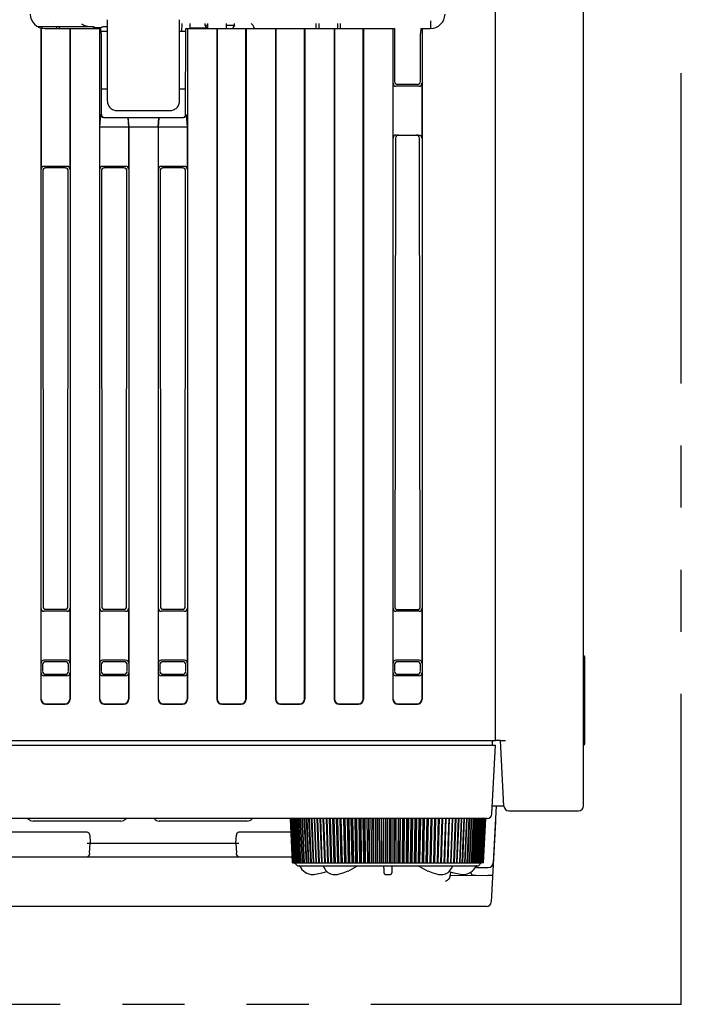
# Model space of a CAD drawing. Header units: millimetres. Extents: x 35 to 807, y -209 to 637.
# Tile 39 of 40: x 354 to 422, y 478 to 578. Entities that reach past the tile are written whole.
import ezdxf

# ---------------------------------------------------------------- set-up
doc = ezdxf.new("R2010")
doc.units = ezdxf.units.MM
doc.linetypes.add('PHANTOMX2', pattern=[127, 63.5, -12.7, 12.7, -12.7, 12.7, -12.7])
for name, color, linetype in [('10', 3, 'CONTINUOUS'), ('11', 2, 'CONTINUOUS'), ('18', 1, 'PHANTOMX2')]:
    doc.layers.add(name, color=color, linetype=linetype)

msp = doc.modelspace()

# ---------------------------------------------------------------- linework, layer by layer
at = {"layer": '10'}
for p, q in [((403.01, 504.57), (403.01, 587.77)), ((412.01, 497.87), (412.01, 587.77)), ((363.31, 578.27), (363.31, 569.97)), ((370.71, 569.97), (370.71, 578.27)), ((396.36, 578.14), (396.36, 577.37)), ((356.18, 577.57), (361.91, 577.57)), ((356.41, 577.46), (356.41, 577.57)), ((356.51, 577.43), (356.51, 508.77)), ((356.54, 577.42), (356.54, 562.97)), ((356.66, 577.4), (356.66, 577.57)), ((356.93, 577.37), (362.65, 577.37)), ((358.16, 577.37), (358.16, 577.57)), ((358.41, 577.37), (358.41, 577.57)), ((359.49, 577.37), (359.49, 562.97)), ((359.51, 577.37), (359.51, 508.77)), ((361.91, 577.57), (361.91, 577.37)), ((362.51, 577.37), (362.51, 508.77)), ((362.7, 576.87), (362.65, 577.37)), ((363.31, 577.07), (362.68, 577.07)), ((362.8, 577.51), (362.81, 577.58)), ((362.81, 577.58), (363.31, 577.58)), ((371.33, 577.07), (370.71, 577.07)), ((370.95, 577.87), (370.91, 577.07)), ((371.32, 568.57), (371.33, 577.37)), ((371.33, 577.37), (392.7, 577.37)), ((371.51, 577.37), (371.51, 508.77)), ((371.76, 577.87), (371.76, 577.42)), ((373.48, 577.42), (371.76, 577.42)), ((373.31, 577.72), (373.31, 577.87)), ((373.31, 577.72), (373.56, 577.72)), ((373.51, 577.37), (373.31, 577.72)), ((373.56, 577.87), (373.56, 577.37)), ((374.51, 577.37), (374.51, 508.77)), ((374.54, 577.37), (374.54, 508.8)), ((375.46, 577.87), (375.46, 577.37)), ((375.46, 577.72), (376.31, 577.72)), ((376.31, 577.72), (376.12, 577.37)), ((376.31, 577.72), (376.31, 577.87)), ((377.49, 508.8), (377.49, 577.37)), ((377.51, 577.37), (377.51, 508.77)), ((380.51, 577.37), (380.51, 508.77)), ((380.54, 577.37), (380.54, 508.8)), ((383.49, 508.8), (383.49, 577.37)), ((383.51, 577.37), (383.51, 508.77)), ((384.67, 577.37), (384.68, 577.87)), ((384.96, 577.87), (384.96, 577.37)), ((386.51, 577.37), (386.51, 508.77)), ((386.54, 577.37), (386.54, 508.8)), ((386.86, 577.87), (386.86, 577.37)), ((387.16, 577.37), (387.15, 577.87)), ((389.49, 508.8), (389.49, 577.37)), ((389.51, 577.37), (389.51, 508.77)), ((392.51, 577.37), (392.51, 508.77)), ((392.7, 577.37), (392.7, 571.93)), ((395.38, 577.37), (395.33, 576.87)), ((395.38, 577.37), (396.35, 577.37)), ((395.51, 577.37), (395.51, 508.77)), ((362.7, 576.87), (362.7, 568.57)), ((395.33, 571.93), (395.33, 576.87)), ((363.31, 571.17), (362.7, 571.17)), ((371.33, 571.17), (370.71, 571.17)), ((392.54, 566.17), (392.54, 571.77)), ((395.19, 571.47), (392.84, 571.47)), ((395.03, 571.63), (393, 571.63)), ((395.49, 571.77), (395.49, 566.17)), ((364.31, 568.97), (369.71, 568.97)), ((362.54, 567.27), (362.65, 568.57)), ((362.93, 568.27), (371.1, 568.27)), ((365.4, 568.27), (365.49, 567.27)), ((365.43, 568.27), (365.51, 567.27)), ((368.51, 567.27), (368.6, 568.27)), ((368.54, 567.27), (368.63, 568.27)), ((371.37, 568.57), (371.49, 567.27)), ((362.54, 562.97), (362.54, 567.27)), ((365.49, 567.27), (362.54, 567.27)), ((365.49, 567.27), (365.49, 562.97)), ((365.51, 567.27), (365.51, 508.77)), ((368.51, 567.27), (365.51, 567.27)), ((368.51, 567.27), (368.51, 508.77)), ((371.49, 567.27), (368.54, 567.27)), ((368.54, 562.97), (368.54, 567.27)), ((371.49, 567.27), (371.49, 562.97)), ((392.78, 566.17), (392.71, 518.24)), ((392.84, 566.47), (395.19, 566.47)), ((395.32, 518.24), (395.25, 566.17)), ((359.19, 563.27), (356.84, 563.27)), ((359.02, 563.11), (357.01, 563.11)), ((365.19, 563.27), (362.84, 563.27)), ((365.02, 563.11), (363.01, 563.11)), ((371.19, 563.27), (368.84, 563.27)), ((371.02, 563.11), (369.01, 563.11)), ((356.71, 562.81), (356.74, 518.27)), ((359.29, 518.27), (359.32, 562.81)), ((362.71, 562.81), (362.74, 518.27)), ((365.29, 518.27), (365.32, 562.81)), ((368.71, 562.81), (368.74, 518.27)), ((371.29, 518.27), (371.32, 562.81)), ((356.54, 512.47), (356.54, 518.07)), ((359.19, 517.77), (356.84, 517.77)), ((357.04, 517.98), (358.99, 517.98)), ((359.49, 518.07), (359.49, 512.47)), ((362.54, 512.47), (362.54, 518.07)), ((365.19, 517.77), (362.84, 517.77)), ((363.04, 517.98), (364.99, 517.98)), ((365.49, 518.07), (365.49, 512.47)), ((368.54, 512.47), (368.54, 518.07)), ((371.19, 517.77), (368.84, 517.77)), ((369.04, 517.98), (370.99, 517.98)), ((371.49, 518.07), (371.49, 512.47)), ((392.54, 512.47), (392.54, 518.07)), ((395.19, 517.77), (392.84, 517.77)), ((393.01, 517.94), (395.02, 517.94)), ((395.49, 518.07), (395.49, 512.47)), ((359.19, 512.77), (356.84, 512.77)), ((359.03, 512.61), (357, 512.61)), ((365.19, 512.77), (362.84, 512.77)), ((365.03, 512.61), (363, 512.61)), ((371.19, 512.77), (368.84, 512.77)), ((371.03, 512.61), (369, 512.61)), ((395.19, 512.77), (392.84, 512.77)), ((395.03, 512.61), (393, 512.61)), ((412.16, 504.31), (412.16, 513.01)), ((356.7, 512.31), (356.7, 511.63)), ((359.33, 511.63), (359.33, 512.31)), ((362.7, 512.31), (362.7, 511.63)), ((365.33, 511.63), (365.33, 512.31)), ((368.7, 512.31), (368.7, 511.63)), ((371.33, 511.63), (371.33, 512.31)), ((392.7, 512.31), (392.7, 511.63)), ((395.33, 511.63), (395.33, 512.31)), ((356.54, 508.8), (356.54, 511.47)), ((359.19, 511.17), (356.84, 511.17)), ((357, 511.33), (359.03, 511.33)), ((359.49, 511.47), (359.49, 508.8)), ((362.54, 508.8), (362.54, 511.47)), ((365.19, 511.17), (362.84, 511.17)), ((363, 511.33), (365.03, 511.33)), ((365.49, 511.47), (365.49, 508.8)), ((368.54, 508.8), (368.54, 511.47)), ((371.19, 511.17), (368.84, 511.17)), ((369, 511.33), (371.03, 511.33)), ((371.49, 511.47), (371.49, 508.8)), ((392.54, 508.8), (392.54, 511.47)), ((395.19, 511.17), (392.84, 511.17)), ((393, 511.33), (395.03, 511.33)), ((395.49, 511.47), (395.49, 508.8)), ((357.01, 508.27), (359.02, 508.27)), ((357.04, 508.3), (358.99, 508.3)), ((363.01, 508.27), (365.02, 508.27)), ((363.04, 508.3), (364.99, 508.3)), ((369.01, 508.27), (371.02, 508.27)), ((369.04, 508.3), (370.99, 508.3)), ((375.01, 508.27), (377.02, 508.27)), ((375.04, 508.3), (376.99, 508.3)), ((381.01, 508.27), (383.02, 508.27)), ((381.04, 508.3), (382.99, 508.3)), ((387.01, 508.27), (389.02, 508.27)), ((387.04, 508.3), (388.99, 508.3)), ((393.01, 508.27), (395.02, 508.27)), ((393.04, 508.3), (394.99, 508.3)), ((334.01, 504.57), (403.01, 504.57)), ((403.49, 504.57), (403.01, 504.57)), ((403.49, 504.57), (404.04, 504.57)), ((403.87, 497.85), (403.51, 504.57)), ((402.69, 497.87), (403.87, 497.87)), ((403.08, 497.87), (402.78, 492.05)), ((404.37, 497.37), (411.51, 497.37)), ((403.01, 496.27), (402.58, 488.05)), ((403, 496.27), (403.01, 496.27)), ((361.22, 495.17), (342, 495.17)), ((361.52, 494.89), (361.56, 494.07)), ((376.46, 494.07), (376.51, 494.89)), ((382.09, 495.17), (376.81, 495.17)), ((361.26, 494.07), (376.77, 494.07)), ((361.51, 493.03), (361.56, 494.07)), ((376.46, 494.07), (376.52, 493.03)), ((341.99, 492.66), (382.22, 492.66)), ((401.06, 491.75), (401.06, 491.57)), ((401.06, 491.57), (402.28, 491.57)), ((398.4, 491.1), (398.38, 490.76)), ((398.38, 490.79), (402.23, 490.76)), ((400.51, 490.95), (400.51, 491.11)), ((402.08, 487.57), (335.95, 487.57))]:
    msp.add_line(p, q, dxfattribs=at)
for points in [[(363.31, 569.97), (363.32, 569.89), (363.33, 569.79), (363.35, 569.69), (363.39, 569.6), (363.43, 569.51), (363.48, 569.42), (363.54, 569.34), (363.61, 569.27), (363.68, 569.2), (363.76, 569.14), (363.85, 569.09), (363.94, 569.05), (364.04, 569.01), (364.13, 568.99), (364.23, 568.98), (364.31, 568.97)], [(369.71, 568.97), (369.8, 568.98), (369.9, 568.99), (369.99, 569.01), (370.09, 569.05), (370.18, 569.09), (370.27, 569.14), (370.35, 569.2), (370.42, 569.27), (370.49, 569.34), (370.55, 569.42), (370.6, 569.51), (370.64, 569.6), (370.68, 569.69), (370.7, 569.79), (370.71, 569.89), (370.71, 569.97)]]:
    msp.add_lwpolyline(points, dxfattribs=at)
for centre, radius, start, end in [((356.93, 578.87), 1.5, 181, 270), ((396.35, 578.87), 1.5, 270, 359), ((363.11, 587.44), 10.01, 259.2397, 260.3715), ((363.11, 587.44), 10.01, 263.1114, 263.6733), ((362.66, 584.95), 7.48, 265.0095, 268.4176), ((362.33, 580.11), 2.64, 272.7461, 280.2706), ((411.86, 513.01), 0.3, 0, 60), ((411.86, 504.31), 0.3, 300, 60), ((404.37, 497.87), 0.5, 183, 270), ((411.51, 497.87), 0.5, 270, 0), ((361.2, 494.7), 0.479, 84.1107, 87.8127), ((361.22, 494.87), 0.3, 3, 90), ((376.81, 494.87), 0.3, 90, 177), ((376.83, 494.7), 0.479, 92.1873, 95.8893), ((361.21, 492.96), 0.3, 270, 297.0672), ((376.82, 492.96), 0.3, 242.9327, 270), ((402.28, 492.07), 0.5, 270, 357), ((402.08, 488.07), 0.5, 270, 357)]:
    msp.add_arc(centre, radius, start, end, dxfattribs=at)
for centre, major_axis, ratio, start_param, end_param in [((357.39, 579), (1.51, -0.5), 0.667019, -1.108805, -1.107588), ((377.87, 577.2), (-0.012, 0.713), 0.700888, -1.333922, -0.338375), ((392.84, 571.77), (0.214, 0.214), 0.992433, -3.923193, -2.359993), ((393, 571.94), (0.225, 0.201), 0.993148, 2.41559, 3.97879), ((395.03, 571.94), (0.225, -0.201), 0.993148, -0.837197, 0.726003), ((395.19, 571.77), (-0.214, 0.214), 0.992433, -3.923193, -2.359993), ((362.96, 568.57), (0.232, 0.212), 0.916331, -3.926991, -2.356194), ((363.01, 568.57), (0.3, -0.03), 0.99612, 3.240422, 4.811219), ((371.02, 568.57), (0.3, 0.03), 0.99612, 4.613559, 6.184356), ((371.07, 568.57), (-0.232, 0.212), 0.916331, -3.926991, -2.356194), ((392.84, 566.17), (0.301, 0), 0.996195, 1.570796, 3.141593), ((393.09, 566.17), (0.296, 0.057), 0.995902, 1.380254, 2.95105), ((394.94, 566.17), (0.296, -0.057), 0.995902, 0.190542, 1.761339), ((395.19, 566.17), (0.301, 0), 0.996195, 0, 1.570796), ((356.84, 562.97), (-0.214, 0.214), 0.992433, -0.7816, 0.7816), ((357.01, 562.8), (-0.204, 0.223), 0.991641, -0.736027, 0.827173), ((359.02, 562.8), (0.204, 0.223), 0.991641, -0.827173, 0.736027), ((359.19, 562.97), (0.214, 0.214), 0.992433, -0.7816, 0.7816), ((362.84, 562.97), (-0.214, 0.214), 0.992433, -0.7816, 0.7816), ((363.01, 562.8), (-0.204, 0.223), 0.991641, -0.736027, 0.827173), ((365.02, 562.8), (0.204, 0.223), 0.991641, -0.827173, 0.736027), ((365.19, 562.97), (0.214, 0.214), 0.992433, -0.7816, 0.7816), ((368.84, 562.97), (-0.214, 0.214), 0.992433, -0.7816, 0.7816), ((369.01, 562.8), (-0.204, 0.223), 0.991641, -0.736027, 0.827173), ((371.02, 562.8), (0.204, 0.223), 0.991641, -0.827173, 0.736027), ((371.19, 562.97), (0.214, 0.214), 0.992433, -0.7816, 0.7816), ((356.84, 518.07), (0.214, 0.214), 0.992433, -3.923193, -2.359993), ((357.04, 518.28), (0.225, 0.201), 0.993148, 2.41559, 3.97879), ((358.99, 518.28), (0.225, -0.201), 0.993148, -0.837197, 0.726003), ((359.19, 518.07), (-0.214, 0.214), 0.992433, -3.923193, -2.359993), ((362.84, 518.07), (0.214, 0.214), 0.992433, -3.923193, -2.359993), ((363.04, 518.28), (0.225, 0.201), 0.993148, 2.41559, 3.97879), ((364.99, 518.28), (0.225, -0.201), 0.993148, -0.837197, 0.726003), ((365.19, 518.07), (-0.214, 0.214), 0.992433, -3.923193, -2.359993), ((368.84, 518.07), (0.214, 0.214), 0.992433, -3.923193, -2.359993), ((369.04, 518.28), (0.225, 0.201), 0.993148, 2.41559, 3.97879), ((370.99, 518.28), (0.225, -0.201), 0.993148, -0.837197, 0.726003), ((371.19, 518.07), (-0.214, 0.214), 0.992433, -3.923193, -2.359993), ((392.84, 518.07), (0.214, 0.214), 0.992433, -3.923193, -2.359993), ((393.01, 518.24), (0.196, 0.231), 0.990792, -4.00624, -2.44304), ((395.02, 518.24), (-0.196, 0.231), 0.990792, -3.840146, -2.276945), ((395.19, 518.07), (-0.214, 0.214), 0.992433, -3.923193, -2.359993), ((356.84, 512.47), (-0.214, 0.214), 0.992433, -0.7816, 0.7816), ((357, 512.31), (0.238, -0.186), 0.993762, 2.236922, 3.800123), ((359.03, 512.31), (0.238, 0.186), 0.993762, -0.65853, 0.90467), ((359.19, 512.47), (0.214, 0.214), 0.992433, -0.7816, 0.7816), ((362.84, 512.47), (-0.214, 0.214), 0.992433, -0.7816, 0.7816), ((363, 512.31), (0.238, -0.186), 0.993762, 2.236922, 3.800123), ((365.03, 512.31), (0.238, 0.186), 0.993762, -0.65853, 0.90467), ((365.19, 512.47), (0.214, 0.214), 0.992433, -0.7816, 0.7816), ((368.84, 512.47), (-0.214, 0.214), 0.992433, -0.7816, 0.7816), ((369, 512.31), (0.238, -0.186), 0.993762, 2.236922, 3.800123), ((371.03, 512.31), (0.238, 0.186), 0.993762, -0.65853, 0.90467), ((371.19, 512.47), (0.214, 0.214), 0.992433, -0.7816, 0.7816), ((392.84, 512.47), (-0.214, 0.214), 0.992433, -0.7816, 0.7816), ((393, 512.31), (0.238, -0.186), 0.993762, 2.236922, 3.800123), ((395.03, 512.31), (0.238, 0.186), 0.993762, -0.65853, 0.90467), ((395.19, 512.47), (0.214, 0.214), 0.992433, -0.7816, 0.7816), ((357, 511.63), (0.196, 0.231), 0.990792, -4.00624, -2.44304), ((359.03, 511.63), (-0.196, 0.231), 0.990792, -3.840146, -2.276945), ((363, 511.63), (0.196, 0.231), 0.990792, -4.00624, -2.44304), ((365.03, 511.63), (-0.196, 0.231), 0.990792, -3.840146, -2.276945), ((369, 511.63), (0.196, 0.231), 0.990792, -4.00624, -2.44304), ((371.03, 511.63), (-0.196, 0.231), 0.990792, -3.840146, -2.276945), ((393, 511.63), (0.196, 0.231), 0.990792, -4.00624, -2.44304), ((395.03, 511.63), (-0.196, 0.231), 0.990792, -3.840146, -2.276945), ((356.84, 511.47), (0.214, 0.214), 0.992433, -3.923193, -2.359993), ((359.19, 511.47), (-0.214, 0.214), 0.992433, -3.923193, -2.359993), ((362.84, 511.47), (0.214, 0.214), 0.992433, -3.923193, -2.359993), ((365.19, 511.47), (-0.214, 0.214), 0.992433, -3.923193, -2.359993), ((368.84, 511.47), (0.214, 0.214), 0.992433, -3.923193, -2.359993), ((371.19, 511.47), (-0.214, 0.214), 0.992433, -3.923193, -2.359993), ((392.84, 511.47), (0.214, 0.214), 0.992433, -3.923193, -2.359993), ((395.19, 511.47), (-0.214, 0.214), 0.992433, -3.923193, -2.359993), ((357.02, 508.78), (0.356, 0.356), 0.992433, -3.923193, -2.359993), ((357.04, 508.8), (0.356, 0.356), 0.992433, 2.359993, 3.923193), ((358.99, 508.8), (-0.356, 0.356), 0.992433, 2.359993, 3.923193), ((359.01, 508.78), (-0.356, 0.356), 0.992433, -3.923193, -2.359993), ((363.02, 508.78), (0.356, 0.356), 0.992433, -3.923193, -2.359993), ((363.04, 508.8), (0.356, 0.356), 0.992433, 2.359993, 3.923193), ((364.99, 508.8), (-0.356, 0.356), 0.992433, 2.359993, 3.923193), ((365.01, 508.78), (-0.356, 0.356), 0.992433, -3.923193, -2.359993), ((369.02, 508.78), (0.356, 0.356), 0.992433, -3.923193, -2.359993), ((369.04, 508.8), (0.356, 0.356), 0.992433, 2.359993, 3.923193), ((370.99, 508.8), (-0.356, 0.356), 0.992433, 2.359993, 3.923193), ((371.01, 508.78), (0.356, -0.356), 0.992433, -0.7816, 0.7816), ((375.02, 508.78), (0.356, 0.356), 0.992433, -3.923193, -2.359993), ((375.04, 508.8), (0.356, 0.356), 0.992433, 2.359993, 3.923193), ((376.99, 508.8), (-0.356, 0.356), 0.992433, 2.359993, 3.923193), ((377.01, 508.78), (0.356, -0.356), 0.992433, -0.7816, 0.7816), ((381.02, 508.78), (0.356, 0.356), 0.992433, -3.923193, -2.359993), ((381.04, 508.8), (0.356, 0.356), 0.992433, 2.359993, 3.923193), ((382.99, 508.8), (-0.356, 0.356), 0.992433, 2.359993, 3.923193), ((383.01, 508.78), (0.356, -0.356), 0.992433, -0.7816, 0.7816), ((387.02, 508.78), (0.356, 0.356), 0.992433, -3.923193, -2.359993), ((387.04, 508.8), (0.356, 0.356), 0.992433, 2.359993, 3.923193), ((388.99, 508.8), (-0.356, 0.356), 0.992433, 2.359993, 3.923193), ((389.01, 508.78), (0.356, -0.356), 0.992433, -0.7816, 0.7816), ((393.02, 508.78), (0.356, 0.356), 0.992433, -3.923193, -2.359993), ((393.04, 508.8), (0.356, 0.356), 0.992433, 2.359993, 3.923193), ((394.99, 508.8), (-0.356, 0.356), 0.992433, 2.359993, 3.923193), ((395.01, 508.78), (0.356, -0.356), 0.992433, -0.7816, 0.7816), ((397.88, 490.79), (0.006, 0.543), 0.921097, -1.969421, -1.615836), ((401.01, 490.95), (0.5, 0), 0.365544, 3.141593, 4.694936), ((401.73, 481.23), (0.51, 9.54), 0.05234, 0.000081, 0.002463)]:
    msp.add_ellipse(centre, major_axis=major_axis, ratio=ratio, start_param=start_param, end_param=end_param, dxfattribs=at)
for points, knots in [([(360.68, 577.86), (360.72, 577.83), (360.89, 577.71), (361.09, 577.64), (361.25, 577.61)], [0, 0, 0, 0, 0.251029, 1, 1, 1, 1]), ([(361.5, 492.94), (361.49, 492.91), (361.48, 492.86), (361.44, 492.79), (361.4, 492.73), (361.36, 492.7), (361.34, 492.69)], [0, 0, 0, 0, 0.283964, 0.546766, 0.782534, 1, 1, 1, 1]), ([(376.69, 492.69), (376.67, 492.7), (376.63, 492.73), (376.59, 492.79), (376.55, 492.86), (376.54, 492.91), (376.53, 492.94)], [0, 0, 0, 0, 0.217466, 0.453234, 0.716036, 1, 1, 1, 1]), ([(398.34, 490.58), (398.31, 490.52), (398.26, 490.41), (398.14, 490.29), (398.01, 490.19), (397.92, 490.15), (397.87, 490.14)], [0, 0, 0, 0, 0.276921, 0.536896, 0.777467, 1, 1, 1, 1]), ([(402.73, 490.75), (402.73, 490.75), (402.72, 490.75), (402.72, 490.75), (402.72, 490.75), (402.72, 490.75), (402.71, 490.75), (402.7, 490.75), (402.69, 490.75), (402.67, 490.75), (402.64, 490.75), (402.61, 490.75), (402.58, 490.75), (402.55, 490.75), (402.49, 490.75), (402.42, 490.75), (402.33, 490.76), (402.27, 490.76), (402.24, 490.76)], [0, 0, 0, 0, 0.001727, 0.005522, 0.011615, 0.020038, 0.030787, 0.043846, 0.076775, 0.118535, 0.168745, 0.226938, 0.292571, 0.36503, 0.443639, 0.616303, 0.8041, 1, 1, 1, 1])]:
    msp.add_open_spline(points, degree=3, knots=knots, dxfattribs=at)
for points in [[(361.51, 493.03), (361.51, 493), (361.51, 492.97), (361.5, 492.94)], [(376.53, 492.94), (376.52, 492.97), (376.52, 493), (376.52, 493.03)]]:
    msp.add_open_spline(points, degree=3, dxfattribs=at)
at = {"layer": '11'}
for p, q in [((402.71, 504.07), (402.71, 504.57)), ((335.01, 504.07), (403.01, 504.07)), ((402.65, 497.05), (403.01, 504.07)), ((377.61, 496.57), (335.88, 496.57)), ((377.53, 496.57), (377.53, 496.56)), ((382.89, 496.56), (377.53, 496.56)), ((401.65, 496.57), (377.61, 496.57)), ((377.66, 496.57), (377.66, 496.56)), ((377.91, 496.57), (377.91, 496.56)), ((378.42, 496.57), (378.42, 496.56)), ((378.67, 496.57), (378.67, 496.56)), ((378.89, 496.57), (378.89, 496.56)), ((379.38, 496.57), (379.38, 496.56)), ((379.66, 496.57), (379.66, 496.56)), ((380.16, 496.57), (380.16, 496.56)), ((380.16, 496.57), (380.16, 496.56)), ((380.36, 496.57), (380.36, 496.56)), ((380.67, 496.57), (380.67, 496.56)), ((381.15, 496.57), (381.15, 496.56)), ((381.16, 496.57), (381.16, 496.56)), ((381.4, 496.57), (381.4, 496.56)), ((381.43, 496.57), (381.43, 496.56)), ((381.57, 496.57), (381.57, 496.56)), ((381.73, 496.57), (381.73, 496.56)), ((382.02, 496.56), (382.25, 492.04)), ((382.27, 492.04), (382.04, 496.56)), ((382.04, 496.56), (382.27, 492.04)), ((382.31, 492.04), (382.07, 496.56)), ((382.08, 496.56), (382.31, 492.04)), ((382.36, 492.04), (382.13, 496.56)), ((382.13, 496.56), (382.37, 492.04)), ((382.44, 492.04), (382.21, 496.56)), ((382.21, 496.56), (382.44, 492.04)), ((382.53, 492.04), (382.3, 496.56)), ((382.3, 496.56), (382.53, 492.04)), ((382.64, 492.04), (382.41, 496.56)), ((382.42, 496.56), (382.64, 492.04)), ((382.77, 492.04), (382.54, 496.56)), ((382.55, 496.56), (382.77, 492.04)), ((382.91, 492.04), (382.69, 496.56)), ((382.7, 496.56), (382.92, 492.04)), ((382.8, 496.56), (382.8, 496.57)), ((383.08, 492.04), (382.86, 496.56)), ((382.87, 496.56), (383.08, 492.04)), ((382.89, 496.56), (382.89, 496.57)), ((383.26, 492.04), (383.04, 496.57)), ((383.05, 496.57), (383.26, 492.04)), ((383.45, 492.04), (383.24, 496.57)), ((383.25, 496.57), (383.46, 492.04)), ((383.67, 492.04), (383.46, 496.57)), ((383.47, 496.57), (383.67, 492.04)), ((383.89, 492.04), (383.69, 496.57)), ((383.71, 496.57), (383.9, 492.04)), ((384.14, 492.04), (383.94, 496.57)), ((383.96, 496.57), (384.15, 492.04)), ((384.4, 492.04), (384.21, 496.57)), ((384.22, 496.57), (384.4, 492.04)), ((384.67, 492.04), (384.49, 496.57)), ((384.5, 496.57), (384.68, 492.04)), ((384.96, 492.04), (384.78, 496.57)), ((384.8, 496.57), (384.97, 492.04)), ((385.25, 492.04), (385.09, 496.57)), ((385.26, 492.04), (385.09, 496.57)), ((385.11, 496.57), (385.27, 492.04)), ((385.55, 492.04), (385.39, 496.57)), ((385.57, 492.04), (385.41, 496.57)), ((385.43, 496.57), (385.58, 492.04)), ((385.87, 492.04), (385.72, 496.57)), ((385.9, 492.04), (385.75, 496.57)), ((385.76, 496.57), (385.91, 492.04)), ((386.19, 492.04), (386.05, 496.57)), ((386.24, 492.04), (386.09, 496.57)), ((386.11, 496.57), (386.25, 492.04)), ((386.53, 492.04), (386.39, 496.57)), ((386.59, 492.04), (386.45, 496.57)), ((386.47, 496.57), (386.6, 492.04)), ((386.68, 496.57), (386.68, 496.56)), ((391.6, 496.56), (386.68, 496.56)), ((386.88, 492.04), (386.75, 496.56)), ((386.95, 492.04), (386.82, 496.56)), ((386.84, 496.56), (386.96, 492.04)), ((387.23, 492.04), (387.12, 496.56)), ((387.14, 496.57), (387.14, 496.56)), ((387.31, 492.04), (387.2, 496.56)), ((387.21, 496.56), (387.32, 492.04)), ((387.49, 496.57), (387.49, 496.56)), ((387.49, 496.57), (387.49, 496.56)), ((387.6, 492.04), (387.49, 496.56)), ((387.69, 492.04), (387.58, 496.56)), ((387.6, 496.56), (387.7, 492.04)), ((387.83, 496.57), (387.83, 496.56)), ((387.97, 492.04), (387.87, 496.56)), ((388.08, 492.04), (387.98, 496.56)), ((388, 496.56), (388.09, 492.04)), ((388.36, 492.04), (388.26, 496.56)), ((388.29, 496.57), (388.29, 496.56)), ((388.47, 492.04), (388.38, 496.56)), ((388.4, 496.56), (388.48, 492.04)), ((388.62, 496.57), (388.62, 496.56)), ((388.74, 492.04), (388.66, 496.56)), ((388.87, 492.04), (388.79, 496.56)), ((388.81, 496.56), (388.88, 492.04)), ((389.14, 492.04), (389.07, 496.56)), ((389.28, 492.04), (389.21, 496.56)), ((389.23, 496.56), (389.29, 492.04)), ((389.54, 492.04), (389.48, 496.56)), ((389.69, 492.04), (389.63, 496.56)), ((389.65, 496.56), (389.7, 492.04)), ((389.95, 492.04), (389.89, 496.56)), ((390.03, 496.56), (390.03, 496.57)), ((390.1, 492.04), (390.05, 496.56)), ((390.07, 496.56), (390.12, 492.04)), ((390.23, 496.57), (390.23, 496.56)), ((390.35, 492.04), (390.31, 496.56)), ((390.34, 496.57), (390.34, 496.56)), ((390.52, 492.04), (390.48, 496.56)), ((390.5, 496.56), (390.54, 492.04)), ((390.69, 496.57), (390.69, 496.56)), ((390.77, 492.04), (390.74, 496.56)), ((390.95, 492.04), (390.92, 496.56)), ((390.94, 496.56), (390.96, 492.04)), ((391.18, 492.04), (391.16, 496.56)), ((391.24, 496.57), (391.24, 496.56)), ((391.24, 496.57), (391.24, 496.56)), ((391.37, 492.04), (391.35, 496.56)), ((391.37, 496.56), (391.38, 492.04)), ((391.52, 496.57), (391.52, 496.56)), ((391.6, 492.04), (391.59, 496.56)), ((391.6, 496.57), (391.6, 496.56)), ((391.8, 492.04), (391.79, 496.57)), ((391.81, 496.57), (391.81, 492.04)), ((392.01, 492.04), (392.01, 496.57)), ((392.22, 492.04), (392.22, 496.57)), ((392.24, 496.57), (392.23, 492.04)), ((392.43, 492.04), (392.44, 496.57)), ((392.65, 492.04), (392.66, 496.57)), ((392.68, 496.57), (392.66, 492.04)), ((392.85, 492.04), (392.87, 496.57)), ((393.07, 492.04), (393.09, 496.57)), ((393.11, 496.57), (393.08, 492.04)), ((393.26, 492.04), (393.29, 496.57)), ((393.49, 492.04), (393.53, 496.57)), ((393.55, 496.57), (393.51, 492.04)), ((393.68, 492.04), (393.72, 496.57)), ((393.91, 492.04), (393.95, 496.57)), ((393.98, 496.57), (393.93, 492.04)), ((394.08, 492.04), (394.14, 496.57)), ((394.33, 492.04), (394.38, 496.57)), ((394.4, 496.57), (394.34, 492.04)), ((394.49, 492.04), (394.55, 496.57)), ((394.74, 492.04), (394.8, 496.57)), ((394.82, 496.57), (394.75, 492.04)), ((394.89, 492.04), (394.96, 496.57)), ((395.15, 492.04), (395.22, 496.57)), ((395.24, 496.57), (395.16, 492.04)), ((395.29, 492.04), (395.37, 496.57)), ((395.55, 492.04), (395.63, 496.57)), ((395.65, 496.56), (395.56, 492.04)), ((395.65, 496.57), (395.65, 496.56)), ((395.66, 496.57), (395.66, 496.56)), ((396.73, 496.56), (395.66, 496.56)), ((395.67, 492.04), (395.76, 496.56)), ((395.94, 492.04), (396.03, 496.56)), ((396.05, 496.56), (395.95, 492.04)), ((396.06, 492.04), (396.16, 496.56)), ((396.33, 492.04), (396.43, 496.56)), ((396.45, 496.56), (396.34, 492.04)), ((396.43, 492.04), (396.54, 496.56)), ((396.65, 496.57), (396.65, 496.56)), ((396.71, 492.04), (396.81, 496.57)), ((396.83, 496.57), (396.72, 492.04)), ((396.73, 496.57), (396.73, 496.56)), ((396.8, 492.04), (396.91, 496.57)), ((396.97, 496.57), (396.97, 496.56)), ((398.15, 496.56), (396.97, 496.56)), ((397.07, 492.04), (397.19, 496.56)), ((397.21, 496.56), (397.08, 492.04)), ((397.15, 492.04), (397.28, 496.56)), ((397.26, 496.57), (397.26, 496.56)), ((397.43, 492.04), (397.56, 496.56)), ((397.58, 496.56), (397.44, 492.04)), ((397.5, 492.04), (397.64, 496.56)), ((397.78, 492.04), (397.92, 496.56)), ((397.94, 496.56), (397.79, 492.04)), ((397.84, 492.04), (397.98, 496.56)), ((397.86, 496.57), (397.86, 496.56)), ((398.12, 492.04), (398.27, 496.57)), ((398.28, 496.57), (398.13, 492.04)), ((398.15, 496.57), (398.15, 496.56)), ((398.16, 492.04), (398.31, 496.57)), ((398.45, 492.04), (398.6, 496.56)), ((398.62, 496.56), (398.46, 492.04)), ((398.48, 492.04), (398.64, 496.56)), ((398.52, 496.57), (398.52, 496.56)), ((399.71, 496.56), (398.52, 496.56)), ((398.76, 492.04), (398.92, 496.56)), ((398.94, 496.56), (398.77, 492.04)), ((398.78, 492.04), (398.94, 496.56)), ((398.88, 496.57), (398.88, 496.56)), ((399.06, 492.04), (399.23, 496.56)), ((399.25, 496.56), (399.07, 492.04)), ((399.35, 492.04), (399.53, 496.56)), ((399.54, 496.56), (399.36, 492.04)), ((399.43, 496.57), (399.43, 496.56)), ((399.43, 496.57), (399.43, 496.56)), ((399.62, 492.04), (399.81, 496.57)), ((399.82, 496.57), (399.63, 492.04)), ((399.71, 496.57), (399.71, 496.56)), ((399.88, 492.04), (400.07, 496.57)), ((400.09, 496.57), (399.89, 492.04)), ((400.13, 492.04), (400.32, 496.57)), ((400.34, 496.57), (400.14, 492.04)), ((400.57, 496.57), (400.36, 492.04)), ((400.36, 492.04), (400.56, 496.57)), ((400.57, 492.04), (400.78, 496.57)), ((400.79, 496.57), (400.58, 492.04)), ((400.99, 496.57), (400.77, 492.04)), ((400.77, 492.04), (400.98, 496.57)), ((401.17, 496.57), (400.95, 492.04)), ((400.95, 492.04), (401.16, 496.57)), ((401.11, 492.04), (401.33, 496.57)), ((401.34, 496.57), (401.12, 492.04)), ((401.49, 496.57), (401.26, 492.04)), ((401.26, 492.04), (401.48, 496.57)), ((401.62, 496.57), (401.39, 492.04)), ((401.39, 492.04), (401.61, 496.57)), ((401.73, 496.57), (401.5, 492.04)), ((401.5, 492.04), (401.73, 496.57)), ((401.82, 496.57), (401.59, 492.04)), ((401.59, 492.04), (401.82, 496.57)), ((402.15, 496.57), (401.65, 496.57)), ((401.9, 496.57), (401.66, 492.04)), ((401.66, 492.04), (401.9, 496.57)), ((401.96, 496.57), (401.72, 492.04)), ((401.72, 492.04), (401.95, 496.57)), ((401.99, 496.57), (401.76, 492.04)), ((401.76, 492.04), (401.99, 496.57)), ((401.78, 492.04), (402.01, 496.57)), ((364.69, 496.31), (355.74, 496.31)), ((358.31, 496.31), (356.07, 496.31)), ((356.07, 496.31), (356.07, 496.31)), ((356.71, 496.31), (356.71, 496.31)), ((356.92, 496.31), (356.92, 496.3)), ((363.49, 496.3), (356.92, 496.3)), ((357.19, 496.31), (357.19, 496.31)), ((357.2, 496.31), (357.2, 496.31)), ((357.67, 496.31), (357.67, 496.31)), ((358.31, 496.31), (358.31, 496.31)), ((360.69, 496.31), (358.73, 496.31)), ((358.73, 496.31), (358.73, 496.31)), ((358.84, 496.31), (358.84, 496.3)), ((360.04, 496.31), (360.04, 496.3)), ((362.8, 496.31), (361.1, 496.31)), ((361.1, 496.31), (361.1, 496.3)), ((361.1, 496.31), (361.1, 496.31)), ((362.22, 496.31), (362.22, 496.3)), ((362.8, 496.31), (362.8, 496.31)), ((364.4, 496.31), (363.22, 496.31)), ((363.22, 496.31), (363.22, 496.31)), ((363.49, 496.31), (363.49, 496.3)), ((364.4, 496.31), (364.4, 496.31)), ((364.4, 496.31), (364.4, 496.31)), ((368.63, 496.31), (368.63, 496.3)), ((377.61, 496.3), (368.63, 496.3)), ((377.59, 496.31), (368.64, 496.31)), ((369.54, 496.31), (369.54, 496.3)), ((372.13, 496.31), (370.84, 496.31)), ((370.84, 496.31), (370.84, 496.31)), ((371.19, 496.31), (371.19, 496.3)), ((372.01, 496.31), (372.01, 496.31)), ((372.13, 496.31), (372.13, 496.31)), ((373.71, 496.31), (372.53, 496.31)), ((372.53, 496.31), (372.53, 496.31)), ((373.14, 496.31), (373.14, 496.3)), ((373.71, 496.31), (373.71, 496.31)), ((373.71, 496.31), (373.71, 496.31)), ((375.54, 496.31), (373.99, 496.31)), ((373.99, 496.31), (373.99, 496.31)), ((374.67, 496.31), (374.67, 496.3)), ((375.54, 496.31), (375.54, 496.31)), ((376.79, 496.31), (376.79, 496.3)), ((377.61, 496.31), (377.6, 496.31)), ((377.61, 496.31), (377.61, 496.3)), ((382.25, 492.04), (382.27, 492.04)), ((382.27, 492.04), (382.31, 492.04)), ((382.31, 492.04), (382.36, 492.04)), ((382.37, 492.04), (382.44, 492.04)), ((382.44, 492.04), (401.59, 492.04)), ((382.76, 491.75), (382.47, 492.04)), ((382.76, 491.75), (401.27, 491.75)), ((387.94, 491.2), (388.43, 491.45)), ((391.57, 491.69), (391.56, 491.75)), ((392.44, 491.26), (392.46, 491.68)), ((392.46, 491.68), (392.47, 491.71)), ((392.47, 491.75), (392.47, 491.71)), ((395.11, 491.75), (395.12, 491.74)), ((395.6, 491.45), (395.6, 491.45)), ((398.63, 491.73), (398.64, 491.75)), ((401.27, 491.75), (401.56, 492.04)), ((401.66, 492.04), (401.59, 492.04)), ((401.72, 492.04), (401.66, 492.04)), ((401.76, 492.04), (401.72, 492.04)), ((401.78, 492.04), (401.76, 492.04)), ((385.87, 491.06), (386, 490.97)), ((386, 490.97), (386.13, 490.91)), ((386.13, 490.91), (386.27, 490.87)), ((386.45, 490.85), (386.75, 490.85)), ((386.75, 490.85), (386.85, 490.86)), ((386.85, 490.86), (386.94, 490.87)), ((386.94, 490.87), (387.44, 491.01)), ((387.44, 491.01), (387.94, 491.21)), ((391.58, 491.37), (391.59, 491.18)), ((391.59, 491.18), (391.6, 491.12)), ((391.6, 491.13), (391.6, 491.09)), ((391.6, 491.09), (391.6, 491.07)), ((391.6, 491.09), (391.6, 491.09)), ((391.6, 491.08), (391.6, 491.07)), ((391.6, 491.07), (391.6, 491.05)), ((391.6, 491.06), (391.6, 491.05)), ((391.6, 491.04), (391.6, 491.04)), ((391.8, 490.85), (392.23, 490.85)), ((392.23, 490.85), (392.24, 490.85)), ((392.43, 491.15), (392.44, 491.26)), ((392.43, 491.1), (392.43, 491.15)), ((392.43, 491.08), (392.43, 491.11)), ((392.43, 491.07), (392.43, 491.09)), ((392.43, 491.06), (392.43, 491.06)), ((396.09, 491.21), (396.59, 491.01)), ((396.59, 491.01), (397.09, 490.87)), ((396.59, 491.01), (397.09, 490.87)), ((397.18, 490.86), (397.18, 490.86)), ((397.28, 490.85), (397.58, 490.85)), ((397.58, 490.85), (397.62, 490.85)), ((397.9, 490.91), (398.03, 490.97)), ((398.03, 490.97), (398.16, 491.06)), ((398.16, 491.06), (398.28, 491.16)), ((399.44, 490.87), (399.62, 490.85)), ((399.62, 490.85), (399.68, 490.85))]:
    msp.add_line(p, q, dxfattribs=at)
for points in [[(385.39, 491.75), (385.4, 491.73), (385.4, 491.73)], [(385.4, 491.73), (385.46, 491.58), (385.55, 491.43), (385.64, 491.29), (385.75, 491.16), (385.87, 491.06)], [(388.43, 491.45), (388.91, 491.74), (388.92, 491.75)], [(391.57, 491.69), (391.57, 491.66), (391.58, 491.37)], [(395.11, 491.75), (395.12, 491.75), (395.6, 491.45), (396.09, 491.2)], [(398.28, 491.16), (398.39, 491.29), (398.48, 491.43), (398.57, 491.58), (398.63, 491.73)], [(384.59, 490.87), (385.29, 491.01), (385.78, 491.14)], [(386.27, 490.87), (386.41, 490.85), (386.45, 490.85)], [(391.6, 491.05), (391.6, 491.04), (391.6, 491.04)], [(391.6, 491.05), (391.6, 491.04), (391.6, 491.04), (391.6, 491.04), (391.6, 491.03), (391.61, 491.03), (391.61, 491.02), (391.61, 491.01), (391.61, 491), (391.62, 490.98), (391.62, 490.97), (391.63, 490.95), (391.64, 490.93), (391.66, 490.91), (391.68, 490.9), (391.7, 490.88), (391.72, 490.87), (391.74, 490.86), (391.77, 490.86), (391.79, 490.85), (391.8, 490.85)], [(392.24, 490.85), (392.26, 490.86), (392.29, 490.86), (392.31, 490.87), (392.34, 490.89), (392.36, 490.9), (392.38, 490.92), (392.39, 490.94), (392.4, 490.96), (392.41, 490.97), (392.42, 490.99), (392.42, 491.01), (392.42, 491.02), (392.42, 491.02), (392.43, 491.03), (392.43, 491.04), (392.43, 491.04), (392.43, 491.05), (392.43, 491.05), (392.43, 491.06), (392.43, 491.07)], [(397.09, 490.87), (397.18, 490.86), (397.28, 490.85)], [(397.62, 490.85), (397.76, 490.87), (397.9, 490.91)], [(398.25, 491.14), (398.74, 491.01), (399.44, 490.87)]]:
    msp.add_lwpolyline(points, dxfattribs=at)
for centre, radius, start, end in [((355.74, 497.01), 0.7, 219.0242, 270), ((364.69, 497.01), 0.7, 270, 320.9758), ((368.64, 497.01), 0.7, 219.0242, 270), ((377.59, 497.01), 0.7, 270, 319.9322), ((402.15, 497.07), 0.5, 270, 357), ((382.9, 491.68), 0.1, 24.9957, 45.1158), ((384.35, 492.35), 1.5, 204.9957, 270), ((382.9, 491.64), 0.228, 25.2149, 28.5959), ((386.33, 491.82), 0.315, 193.9666, 196.2292), ((391.49, 491.73), 0.0916, 3.3779, 10.9358), ((392.54, 491.73), 0.0915, 169.0393, 176.6205), ((397.7, 491.82), 0.318, 343.7707, 346.0035), ((399.68, 492.35), 1.5, 270, 335.0043), ((401.13, 491.64), 0.228, 151.411, 154.7843), ((401.13, 491.68), 0.1, 134.8999, 155.0043), ((384.35, 492.36), 1.5, 270.0084, 279.0383)]:
    msp.add_arc(centre, radius, start, end, dxfattribs=at)
at = {"layer": '18', "ltscale": 0.5}
for q in [(422.01, 632.57), (294.01, 477.57)]:
    msp.add_line((422.01, 477.57), q, dxfattribs=at)

doc.saveas('drawing.dxf')
